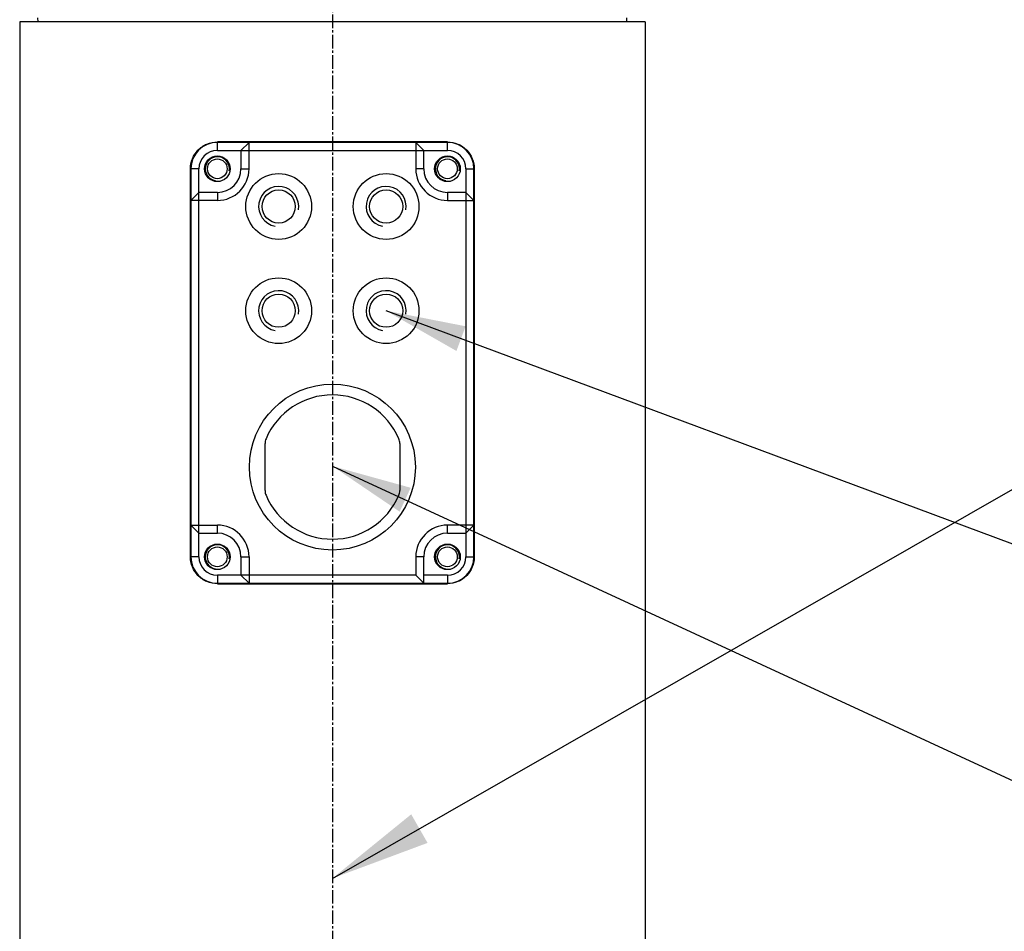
# Model space of a CAD drawing. Header units: millimetres. Extents: x 0 to 4378, y 0 to 2376.
# Tile 221 of 256: x 1606 to 1729, y 1420 to 1534. Entities that reach past the tile are written whole.
import ezdxf

# ---------------------------------------------------------------- set-up
doc = ezdxf.new("R2010")
doc.units = ezdxf.units.MM
doc.header["$LTSCALE"] = 0.2
doc.linetypes.add('CENTER2', pattern=[1.125, 0.75, -0.125, 0.125, -0.125])
doc.layers.add('02_Center Line', color=1, linetype='CENTER2')
doc.styles.add('Rainbow-5.0 Style', font='malgunsl.ttf')
doc.dimstyles.new('Rainbow-5.0 Style', dxfattribs={"dimtxt": 4, "dimasz": 2.5, "dimexe": 1, "dimexo": 1, "dimgap": 1, "dimtad": 1, "dimdsep": 46, "dimtxsty": 'Rainbow-5.0 Style', "dimcen": 0, "dimclrd": 251, "dimclre": 251, "dimclrt": 7, "dimazin": 3, "dimtp": 0.1, "dimtm": 0.1, "dimtfac": 0.61, "dimtmove": 0, "dimatfit": 3, "dimfxl": 1, "dimlwd": -1, "dimlwe": -1, "dimarcsym": 1})

# ---------------------------------------------------------------- blocks, each defined once
blk = doc.blocks.new('A$C87452269')
for p, q in [((39, 931.2), (-39, 931.2)), ((-39, 931.2), (-39, 702.18)), ((-36.71, 931.2), (-36.72, 931.7)), ((36.71, 931.2), (36.72, 931.7)), ((39, 931.2), (39, 702.18)), ((14.35, 916.2), (-14.35, 916.2)), ((-14.35, 915.15), (-14.35, 916.15)), ((14.35, 916.15), (-14.35, 916.15)), ((-11.4, 915.15), (-10.4, 916.15)), ((-10.4, 912.85), (-10.4, 916.15)), ((10.4, 916.15), (11.4, 915.15)), ((10.4, 916.15), (10.4, 912.85)), ((14.35, 915.15), (14.35, 916.15)), ((-14.35, 915.15), (14.35, 915.15)), ((-11.4, 915.15), (-11.4, 912.85)), ((11.4, 912.85), (11.4, 915.15)), ((-17.7, 864.45), (-17.7, 912.85)), ((-16.65, 912.85), (-17.65, 912.85)), ((-17.65, 912.85), (-17.65, 864.45)), ((-16.65, 864.45), (-16.65, 912.85)), ((-11.4, 912.85), (-10.4, 912.85)), ((11.4, 912.85), (10.4, 912.85)), ((16.65, 912.85), (17.65, 912.85)), ((16.65, 912.85), (16.65, 864.45)), ((17.65, 864.45), (17.65, 912.85)), ((17.7, 912.85), (17.7, 864.45)), ((-17.65, 908.9), (-16.65, 909.9)), ((-14.35, 908.9), (-17.65, 908.9)), ((-14.35, 909.9), (-16.65, 909.9)), ((-14.35, 909.9), (-14.35, 908.9)), ((14.35, 909.9), (14.35, 908.9)), ((16.65, 909.9), (14.35, 909.9)), ((14.35, 908.9), (17.65, 908.9)), ((16.65, 909.9), (17.65, 908.9)), ((-8.4, 872.71), (-8.4, 878.59)), ((8.4, 878.59), (8.4, 872.71)), ((-17.65, 868.4), (-14.35, 868.4)), ((-16.65, 867.4), (-17.65, 868.4)), ((-14.35, 867.4), (-14.35, 868.4)), ((14.35, 867.4), (14.35, 868.4)), ((17.65, 868.4), (14.35, 868.4)), ((17.65, 868.4), (16.65, 867.4)), ((-16.65, 867.4), (-14.35, 867.4)), ((14.35, 867.4), (16.65, 867.4)), ((-16.65, 864.45), (-17.65, 864.45)), ((-11.4, 864.45), (-10.4, 864.45)), ((-11.4, 864.45), (-11.4, 862.15)), ((-10.4, 864.45), (-10.4, 861.15)), ((11.4, 864.45), (10.4, 864.45)), ((10.4, 864.45), (10.4, 862.15)), ((11.4, 861.15), (11.4, 864.45)), ((16.65, 864.45), (17.65, 864.45)), ((10.4, 862.15), (-14.35, 862.15)), ((-14.35, 862.15), (-14.35, 861.15)), ((-10.4, 861.15), (-11.4, 862.15)), ((10.4, 862.15), (11.4, 861.15)), ((14.35, 862.15), (11.4, 862.15)), ((14.35, 862.15), (14.35, 861.15)), ((-14.35, 861.15), (14.35, 861.15)), ((-14.35, 861.1), (14.35, 861.1))]:
    blk.add_line(p, q)
for centre, radius in [((-14.35, 912.85), 1.6), ((-14.35, 912.85), 1.23), ((14.35, 912.85), 1.6), ((14.35, 912.85), 1.23), ((-6.7, 908.15), 4.1), ((6.7, 908.15), 4.1), ((-6.7, 908.15), 2.07), ((6.7, 908.15), 2.07), ((-6.7, 895.15), 4.1), ((6.7, 895.15), 4.1), ((-6.7, 895.15), 2.07), ((6.7, 895.15), 2.07), ((0, 875.65), 10.35), ((-14.35, 864.45), 1.6), ((14.35, 864.45), 1.6), ((-14.35, 864.45), 1.23), ((14.35, 864.45), 1.23)]:
    blk.add_circle(centre, radius)
for centre, radius, start, end in [((-14.35, 912.85), 3.3, 90, 180), ((14.35, 912.85), 3.3, 0, 90), ((-14.35, 912.85), 2.3, 90, 180), ((14.35, 912.85), 2.3, 0, 90), ((-14.35, 912.85), 1.5, 350, 260), ((14.35, 912.85), 1.5, 350, 260), ((-14.35, 912.85), 2.95, 270, 0), ((-14.35, 912.85), 3.95, 270, 0), ((14.35, 912.85), 3.95, 180, 270), ((14.35, 912.85), 2.95, 180, 270), ((-6.7, 908.15), 2.5, 350, 260), ((6.7, 908.15), 2.5, 350, 260), ((-6.7, 895.15), 2.5, 350, 260), ((6.7, 895.15), 2.5, 350, 260), ((0, 875.65), 9, 23.0739, 156.9261), ((-6.9, 878.59), 1.5, 156.9261, 180), ((6.9, 878.59), 1.5, 0, 23.0739), ((-6.9, 872.71), 1.5, 180, 203.0739), ((0, 875.65), 9, 203.0739, 336.9261), ((6.9, 872.71), 1.5, 336.9261, 0), ((-14.35, 864.45), 3.95, 0, 90), ((14.35, 864.45), 3.95, 90, 180), ((-14.35, 864.45), 2.95, 0, 90), ((14.35, 864.45), 2.95, 90, 180), ((-14.35, 864.45), 1.5, 350, 260), ((14.35, 864.45), 1.5, 350, 260), ((-14.35, 864.45), 3.3, 180, 270), ((-14.35, 864.45), 2.3, 180, 270), ((14.35, 864.45), 3.3, 270, 0), ((14.35, 864.45), 2.3, 270, 0)]:
    blk.add_arc(centre, radius, start, end)
for points, knots in [([(-17.7, 912.85), (-17.7, 913.27), (-17.62, 913.71), (-17.28, 914.52), (-17.04, 914.89), (-16.46, 915.49), (-16.07, 915.76), (-15.23, 916.11), (-14.78, 916.2), (-14.35, 916.2)], [0, 0, 0, 0, 0.1260853, 0.1260853, 0.2521705, 0.2521705, 0.3905338, 0.3905338, 0.5288971, 0.5288971, 0.5288971, 0.5288971]), ([(14.35, 916.2), (14.78, 916.2), (15.23, 916.11), (16.07, 915.76), (16.46, 915.49), (17.04, 914.89), (17.28, 914.52), (17.62, 913.71), (17.7, 913.27), (17.7, 912.85)], [0.5201065, 0.5201065, 0.5201065, 0.5201065, 0.6584698, 0.6584698, 0.7968331, 0.7968331, 0.9229184, 0.9229184, 1.0490036, 1.0490036, 1.0490036, 1.0490036]), ([(-14.35, 861.1), (-14.78, 861.1), (-15.23, 861.19), (-16.07, 861.54), (-16.46, 861.81), (-17.04, 862.41), (-17.28, 862.78), (-17.62, 863.59), (-17.7, 864.03), (-17.7, 864.45)], [-0.5288971, -0.5288971, -0.5288971, -0.5288971, -0.3905338, -0.3905338, -0.2521705, -0.2521705, -0.1260853, -0.1260853, 0, 0, 0, 0]), ([(17.7, 864.45), (17.7, 864.03), (17.62, 863.59), (17.28, 862.78), (17.04, 862.41), (16.46, 861.81), (16.07, 861.54), (15.23, 861.19), (14.78, 861.1), (14.35, 861.1)], [1.0490036, 1.0490036, 1.0490036, 1.0490036, 1.1750889, 1.1750889, 1.3011741, 1.3011741, 1.4395374, 1.4395374, 1.5779007, 1.5779007, 1.5779007, 1.5779007])]:
    blk.add_open_spline(points, degree=3, knots=knots)
at = {"layer": '02_Center Line', "ltscale": 11.288275}
blk.add_line((0, 1046.4), (0, 526.67), dxfattribs=at)
blk = doc.blocks.new('*D146')
at = {"color": 251, "linetype": 'ByBlock', "transparency": 16777216}
for p, q in [((1699.24, 1588.46), (1769.2, 1588.46)), ((1765.2, 1206.46), (1765.2, 1578.46)), ((1617.36, 1196.46), (1769.2, 1196.46))]:
    blk.add_line(p, q, dxfattribs=at)
at = {"color": 251, "transparency": 16777216}
for points in [[(1763.53, 1578.46), (1766.87, 1578.46), (1765.2, 1588.46)], [(1763.53, 1206.46), (1766.87, 1206.46), (1765.2, 1196.46)]]:
    blk.add_solid(points, dxfattribs=at)
at = {"layer": 'Defpoints', "color": 0, "transparency": 16777216}
for p in [(1695.24, 1588.46), (1765.2, 1588.46), (1613.36, 1196.46)]:
    blk.add_point(p, dxfattribs=at)
at = {"color": 7, "transparency": 16777216, "insert": (1752.92, 1392.46), "char_height": 16, "attachment_point": 5, "rotation": 90, "style": 'Rainbow-5.0 Style'}
blk.add_mtext('392', dxfattribs=at)
blk = doc.blocks.new('*D151')
at = {"color": 251, "linetype": 'ByBlock', "transparency": 16777216}
for p, q in [((1649.05, 1699.16), (1818.7, 1699.16)), ((1814.7, 781.46), (1814.7, 1689.16)), ((1649.05, 771.46), (1818.7, 771.46))]:
    blk.add_line(p, q, dxfattribs=at)
at = {"color": 251, "transparency": 16777216}
for points in [[(1813.03, 1689.16), (1816.36, 1689.16), (1814.7, 1699.16)], [(1813.03, 781.46), (1816.36, 781.46), (1814.7, 771.46)]]:
    blk.add_solid(points, dxfattribs=at)
at = {"layer": 'Defpoints', "color": 0, "transparency": 16777216}
for p in [(1645.05, 1699.16), (1814.7, 1699.16), (1645.05, 771.46)]:
    blk.add_point(p, dxfattribs=at)
at = {"color": 7, "transparency": 16777216, "insert": (1802.42, 1235.31), "char_height": 16, "attachment_point": 5, "rotation": 90, "style": 'Rainbow-5.0 Style'}
blk.add_mtext('927.7', dxfattribs=at)

msp = doc.modelspace()

# ---------------------------------------------------------------- block references
msp.add_blockref('A$C87452269', (1645.046, 602.257))

# ---------------------------------------------------------------- dimensions: what is measured, and where the dimension line sits
for base, p1, p2, picture, middle in [((1814.696, 1699.157), (1645.046, 771.457), (1645.046, 1699.157), '*D151', (1802.424, 1235.307)), ((1765.201, 1588.457), (1613.359, 1196.457), (1695.244, 1588.457), '*D146', (1752.924, 1392.457))]:
    dim = msp.add_linear_dim(base=base, p1=p1, p2=p2, angle=90, dimstyle='Rainbow-5.0 Style', override={"dimscale": 4, "dimtol": 0, "dimlim": 0, "dimtp": 0.1, "dimtm": 0.1, "dimtfac": 0.61, "dimtdec": 2, "dimtolj": 0, "dimtzin": 8})
    dim.commit()
    dim.dimension.update_dxf_attribs({"geometry": picture, "text_midpoint": middle})

# ---------------------------------------------------------------- leaders
at = {"annotation_type": 0, "has_hookline": 1, "hookline_direction": 0}
for points, override, text_width in [([(1645.046, 1426.602), (1864.122, 1551.924), (1876.622, 1551.924)], {"dimscale": 5, "dimgap": 1, "dimtad": 1}, 99.666), ([(1651.719, 1497.413), (1847.116, 1424.677), (1857.116, 1424.677)], {"dimscale": 4, "dimgap": 0.8, "dimtad": 1}, 269.553), ([(1645.046, 1478.027), (1847.116, 1384.58), (1857.116, 1384.58)], {"dimscale": 4, "dimgap": 0.8, "dimtad": 1}, 63.021)]:
    msp.add_leader(points, dimstyle='Rainbow-5.0 Style', override=override, dxfattribs=dict(at, text_width=text_width))
msp.add_leader([(1645.046, 1224.357), (1864.122, 1551.924)], dimstyle='Rainbow-5.0 Style', override={"dimscale": 5, "dimgap": 1, "dimtad": 1})

doc.saveas('drawing.dxf')
